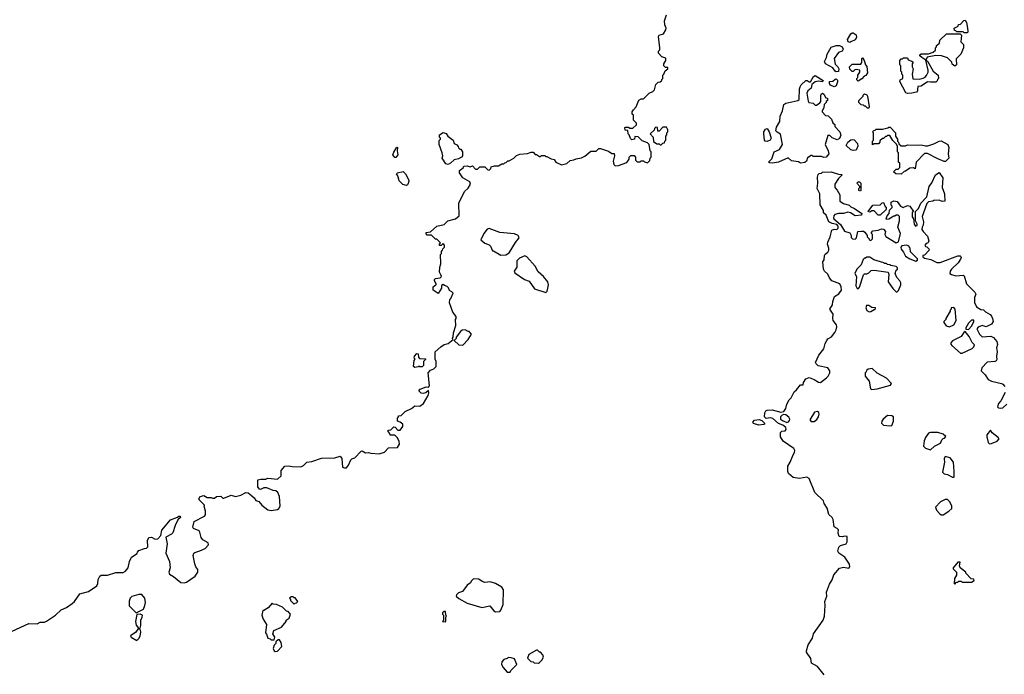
# Model space of a CAD drawing. Extents: x 2029826 to 2248070, y 228728 to 402406.
# Tile 213 of 256: x 2116198 to 2125588, y 362950 to 369195. Entities that reach past the tile are written whole.
import ezdxf

# ---------------------------------------------------------------- set-up
doc = ezdxf.new("R2010")
doc.units = 0

msp = doc.modelspace()

# ---------------------------------------------------------------- linework, layer by layer
at = {"layer": '0CON10XD'}
for points in [[(2116125, 363362.5), (2116285, 363433.3), (2116365, 363432.5), (2116393.6, 363446.4), (2116435, 363447.5), (2116453.3, 363456.7), (2116537.5, 363515), (2116593.9, 363566.1), (2116645, 363586.7), (2116697.5, 363625), (2116720, 363645), (2116771.7, 363718.3), (2116855, 363740), (2116932.5, 363795), (2116942.5, 363815), (2116946.7, 363855), (2116962.7, 363887.3), (2116973.9, 363896.1), (2117033.6, 363896.4), (2117115, 363921.2), (2117185, 363921.9), (2117207.1, 363932.9), (2117231.4, 363965), (2117243.6, 364026.4), (2117263.6, 364066.4), (2117318.3, 364101.7), (2117320, 364115), (2117335, 364130), (2117388.3, 364151.7), (2117407, 364153), (2117420, 364165), (2117417.5, 364225), (2117430, 364255), (2117455, 364257.5), (2117488.3, 364238.3), (2117516.4, 364243.6), (2117542.5, 364275), (2117553.9, 364326.1), (2117635, 364422.5), (2117701.7, 364448.3), (2117715, 364460), (2117728.3, 364458.3), (2117730, 364445), (2117707, 364423), (2117679.3, 364370.7), (2117658.8, 364301.2), (2117644.1, 364285.9), (2117591.7, 364258.3), (2117603.8, 364195), (2117592.5, 364105), (2117626.2, 364025), (2117631.2, 363965), (2117621.2, 363925), (2117626.2, 363905), (2117665, 363883.3), (2117735, 363827.3), (2117765, 363823.2), (2117789.7, 363830.3), (2117870, 363885), (2117896.7, 363925), (2117895, 363950), (2117876.7, 363975), (2117867, 364003), (2117852.5, 364085), (2117857.5, 364105), (2117866.4, 364113.6), (2117915, 364126.7), (2117965, 364150), (2117998, 364185), (2117993.9, 364203.9), (2117945, 364232.5), (2117927.5, 364255), (2117917, 364307), (2117909.3, 364319.3), (2117855, 364342.5), (2117847.5, 364355), (2117862.3, 364407.7), (2117960.7, 364459.3), (2117969.3, 364470.7), (2117970, 364505), (2117957.5, 364555), (2117960, 364565), (2117910, 364615), (2117907.5, 364625), (2117917.5, 364645), (2117955, 364656.2), (2117985, 364637.5), (2118025, 364637.5), (2118035, 364630), (2118055, 364630), (2118073, 364647), (2118115, 364650), (2118135, 364630), (2118145, 364630), (2118215, 364657.5), (2118255, 364647.5), (2118305, 364660), (2118355, 364683.3), (2118375, 364680), (2118407, 364657), (2118433.8, 364635), (2118448.3, 364608.3), (2118478.3, 364598.3), (2118507.5, 364565), (2118565, 364520), (2118595, 364513.3), (2118656.4, 364523.6), (2118669.3, 364530.7), (2118682.5, 364555), (2118676.4, 364646.4), (2118660, 364685), (2118641.7, 364701.7), (2118615, 364702.5), (2118555, 364728.8), (2118525, 364730), (2118495, 364712.5), (2118485, 364717.5), (2118467, 364737), (2118470, 364805), (2118497, 364813), (2118545, 364811.2), (2118565, 364820), (2118657, 364813), (2118692.5, 364845), (2118692.5, 364895), (2118725, 364936.7), (2118765, 364940), (2118795, 364933.3), (2118879.3, 364930.7), (2118905, 364943.3), (2118935, 364973.3), (2118985, 364978.8), (2119075, 365012.5), (2119203.6, 365013.6), (2119255, 365030), (2119268.3, 365008.3), (2119275, 364927.5), (2119295, 364919.2), (2119315, 364921.2), (2119333.8, 364945), (2119354.4, 364995.6), (2119365, 365006), (2119393.8, 365016.2), (2119455, 365080), (2119465, 365082.5), (2119495, 365062.5), (2119525, 365067.5), (2119545, 365060), (2119625, 365052.5), (2119675, 365070), (2119715, 365110), (2119800, 365115), (2119820, 365145), (2119815, 365170), (2119800, 365205), (2119775, 365230), (2119731.7, 365231.7), (2119728.3, 365248.3), (2119710, 365265), (2119711.7, 365278.3), (2119738.3, 365281.7), (2119765, 365310), (2119778.3, 365308.3), (2119805, 365280), (2119825, 365280), (2119850, 365315), (2119850, 365335), (2119827, 365357), (2119800, 365365), (2119800, 365395), (2119810, 365405), (2119810, 365415), (2119835, 365420), (2119875, 365457.5), (2119935, 365486.7), (2119965, 365510), (2120015, 365507.5), (2120050, 365535), (2120091.7, 365608.3), (2120100, 365635), (2120097, 365657), (2120070, 365635), (2120045, 365630), (2120025, 365633.3), (2120003.8, 365655), (2120018.3, 365671.7), (2120075, 365692.5), (2120095, 365690), (2120107, 365703), (2120092.5, 365825), (2120115, 365850), (2120147, 365863), (2120170, 365885), (2120170, 365935), (2120160, 365955), (2120160, 366025), (2120212.5, 366075), (2120245, 366096.2), (2120282.5, 366105), (2120330, 366145), (2120322.5, 366155), (2120330, 366165), (2120333.6, 366206.4), (2120357, 366277), (2120352.5, 366335), (2120360, 366345), (2120360, 366365), (2120327.5, 366405), (2120297.5, 366495), (2120300, 366525), (2120310, 366535), (2120330, 366585), (2120318.3, 366598.3), (2120295, 366610), (2120287, 366637), (2120275, 366650), (2120248.3, 366658.3), (2120235, 366670), (2120221.7, 366658.3), (2120220, 366635), (2120188.3, 366581.7), (2120140, 366615), (2120140, 366645), (2120155, 366660), (2120170, 366665), (2120170, 366675), (2120153, 366703), (2120153, 366717), (2120163, 366727), (2120208.3, 366731.7), (2120220, 366745), (2120217.5, 366755), (2120202.5, 366785), (2120203, 366833), (2120212.5, 366865), (2120210, 366955), (2120220, 366965), (2120220, 366985), (2120230, 366995), (2120231.7, 367008.3), (2120250, 367025), (2120250, 367045), (2120235, 367060), (2120218.3, 367041.7), (2120201.7, 367041.7), (2120200, 367055), (2120210, 367065), (2120198.3, 367078.3), (2120175, 367100), (2120161.7, 367101.7), (2120125, 367140), (2120085, 367140), (2120073, 367153), (2120072.5, 367165), (2120115, 367170), (2120174.1, 367225.9), (2120245, 367241.2), (2120280, 367275), (2120354.2, 367295.8), (2120390, 367325), (2120384.3, 367445.7), (2120440, 367555), (2120473, 367587), (2120497.5, 367625), (2120489.3, 367649.3), (2120422.5, 367685), (2120393, 367733), (2120393, 367757), (2120428.3, 367781.7), (2120431.7, 367798.3), (2120465, 367800), (2120495, 367792.5), (2120515, 367800), (2120545, 367770), (2120565, 367770), (2120585, 367790), (2120635, 367790), (2120661.7, 367761.7), (2120675, 367760), (2120690, 367775), (2120695, 367790), (2120725, 367800), (2120765, 367800), (2120795, 367820), (2120815, 367820), (2120825, 367830), (2120838.3, 367831.7), (2120851.7, 367848.3), (2120865, 367850), (2120910, 367875), (2120935, 367900), (2120968.3, 367911.7), (2121041.7, 367918.3), (2121075, 367930), (2121095, 367930), (2121115, 367910), (2121125, 367910), (2121155, 367890), (2121165, 367890), (2121175, 367900), (2121205, 367900), (2121215, 367890), (2121225, 367890), (2121265, 367867.5), (2121295, 367860), (2121310, 367835), (2121365, 367810), (2121417, 367823), (2121448.3, 367851.7), (2121483.3, 367856.7), (2121505, 367867.5), (2121555, 367877.5), (2121587, 367893), (2121645, 367940), (2121695, 367940), (2121720, 367965), (2121735, 367967.5), (2121811.7, 367941.7), (2121845, 367920), (2121868.3, 367918.3), (2121870, 367895), (2121857.5, 367845), (2121863, 367813), (2121875, 367800), (2121907, 367803), (2121988.3, 367831.7), (2122010, 367865), (2122010, 367885), (2122025, 367900), (2122058.3, 367898.3), (2122070, 367885), (2122070, 367855), (2122085, 367840), (2122115, 367840), (2122125, 367850), (2122145, 367850), (2122155, 367840), (2122185, 367830), (2122208.3, 367851.7), (2122210, 367875), (2122220, 367885), (2122220, 367935), (2122210, 367945), (2122200, 368005), (2122185, 368020), (2122135, 368040), (2122097, 368077), (2122065, 368080), (2122060, 368055), (2122035, 368050), (2122021.7, 368061.7), (2122010, 368095), (2122000, 368105), (2121998.3, 368138.3), (2121971.7, 368141.7), (2121970, 368165), (2121975, 368170), (2122005, 368170), (2122015, 368160), (2122045, 368160), (2122078.3, 368191.7), (2122078.3, 368208.3), (2122050, 368235), (2122050, 368285), (2122040, 368295), (2122040, 368315), (2122050, 368335), (2122077.5, 368365), (2122103.6, 368426.4), (2122125, 368440), (2122145, 368440), (2122200, 368495), (2122235, 368510), (2122250, 368525), (2122263, 368577), (2122285, 368600), (2122307, 368603), (2122320, 368615), (2122320, 368625), (2122330, 368635), (2122330, 368665), (2122340, 368675), (2122351.7, 368708.3), (2122380, 368725), (2122378.3, 368738.3), (2122355, 368740), (2122340, 368755), (2122340, 368775), (2122360, 368805), (2122358.3, 368828.3), (2122321.7, 368841.7), (2122290, 368875), (2122290, 368895), (2122301.7, 368908.3), (2122303.3, 368925), (2122290, 369035), (2122295, 369046.7), (2122338.6, 369061.4), (2122360.5, 369099.5), (2122363.8, 369115), (2122350, 369145), (2122348, 369185), (2122365, 369240)], [(2125235, 369070), (2125205, 369070), (2125195, 369080), (2125135, 369080), (2125125, 369090), (2125111.7, 369091.7), (2125110, 369115), (2125148.3, 369131.7), (2125151.7, 369148.3), (2125168.3, 369151.7), (2125201.7, 369188.3), (2125215, 369190), (2125227, 369167), (2125237.5, 369115), (2125240, 369085), (2125235, 369070)], [(2124115, 368977.5), (2124100, 368985), (2124092.5, 369005), (2124125, 369060), (2124135, 369070), (2124145, 369070), (2124175, 369050), (2124178.8, 369025), (2124165, 369002.5), (2124125, 368982.5), (2124115, 368977.5)], [(2124665, 368490), (2124647, 368497), (2124592.5, 368605), (2124595, 368620), (2124620, 368635), (2124620, 368665), (2124610, 368675), (2124610, 368695), (2124600, 368705), (2124600, 368755), (2124590, 368765), (2124590, 368805), (2124605, 368820), (2124615, 368820), (2124625, 368830), (2124665, 368830), (2124671.7, 368811.7), (2124705, 368800), (2124718.3, 368788.3), (2124710, 368775), (2124710, 368745), (2124717.5, 368725), (2124707.5, 368675), (2124715, 368630), (2124775, 368627.5), (2124815, 368637.5), (2124833, 368647), (2124846.1, 368663.9), (2124860, 368695), (2124861.2, 368715), (2124840, 368810), (2124800, 368835), (2124781.7, 368851.7), (2124781.7, 368858.3), (2124795, 368870), (2124865, 368870), (2124910, 368885), (2124930, 368905), (2124930, 368925), (2124940, 368935), (2124941.7, 368948.3), (2124968.3, 368971.7), (2124971.7, 368998.3), (2125035, 369060), (2125165, 369060), (2125178.3, 369048.3), (2125172.5, 368985), (2125197, 368957), (2125197.5, 368925), (2125172.5, 368865), (2125128.3, 368821.7), (2125130, 368765), (2125115, 368750), (2125091.7, 368771.7), (2125088.3, 368788.3), (2125045, 368830), (2124989.3, 368849.3), (2124935, 368852.5), (2124853, 368837), (2124840, 368810), (2124855, 368800), (2124910, 368705), (2124957.5, 368665), (2124960, 368635), (2124950, 368625), (2124948.3, 368611.7), (2124935, 368600), (2124885, 368597.5), (2124855, 368602.5), (2124795, 368560), (2124761.7, 368558.3), (2124758.3, 368528.3), (2124760, 368515), (2124750, 368505), (2124705, 368493.8), (2124665, 368490)], [(2123985, 368697.5), (2123975, 368702.5), (2123952.5, 368735), (2123882.5, 368775), (2123871.2, 368795), (2123893.3, 368835), (2123898.8, 368865), (2123936.4, 368933.6), (2123985, 368950), (2124015, 368947.5), (2124040, 368935), (2124050, 368915), (2124040, 368895), (2124007, 368883), (2123966.2, 368825), (2123975, 368770), (2124000, 368745), (2124010, 368725), (2124005, 368700), (2123985, 368697.5)], [(2124195, 368610), (2124181.7, 368621.7), (2124180, 368635), (2124190, 368645), (2124190, 368665), (2124210, 368695), (2124210, 368715), (2124175, 368720), (2124163, 368717), (2124145, 368700), (2124135, 368700), (2124113, 368723), (2124112.5, 368745), (2124135, 368770), (2124218.3, 368771.7), (2124230, 368785), (2124230, 368825), (2124235, 368830), (2124250, 368805), (2124263, 368763), (2124277, 368747), (2124281.7, 368688.3), (2124266.4, 368663.6), (2124250, 368655), (2124229.3, 368630.7), (2124195, 368610)], [(2123376.7, 367826.7), (2123348.3, 367828.3), (2123340, 367835), (2123371.2, 367868.8), (2123393.8, 367935), (2123444, 367956), (2123471.2, 368005), (2123451.7, 368101.7), (2123420.7, 368120.7), (2123410, 368135), (2123415, 368170), (2123447.5, 368225), (2123451.2, 368275), (2123471.2, 368325), (2123484, 368385), (2123505, 368398), (2123617, 368423), (2123630, 368435), (2123633.8, 368535), (2123640, 368555), (2123650, 368575), (2123693.9, 368616.1), (2123706.4, 368616.4), (2123725, 368602.5), (2123738.3, 368601.7), (2123767, 368653), (2123785, 368662.5), (2123860, 368615), (2123855, 368602.5), (2123815, 368607.5), (2123785, 368602.5), (2123753, 368577), (2123745, 368542.5), (2123715, 368517.5), (2123703.3, 368495), (2123716.7, 368416.7), (2123723.9, 368403.9), (2123765, 368397.5), (2123785, 368380), (2123795, 368380), (2123829.3, 368400.7), (2123837, 368413), (2123836.7, 368475), (2123843.9, 368486.1), (2123855, 368492.5), (2123867.5, 368485), (2123885, 368450), (2123900, 368445), (2123900, 368425), (2123890, 368415), (2123890, 368405), (2123870, 368385), (2123867, 368353), (2123850, 368325), (2123850, 368315), (2123881.7, 368281.7), (2123908.3, 368278.3), (2123940, 368245), (2123951.7, 368211.7), (2123970, 368195), (2123970, 368175), (2124017.5, 368125), (2124027, 368093), (2124015, 368060), (2123995, 368047.5), (2123945, 368067.5), (2123925, 368090), (2123905, 368090), (2123880, 368005), (2123907.5, 367945), (2123912.5, 367915), (2123890, 367885), (2123865, 367880), (2123845, 367890), (2123765, 367890), (2123755, 367900), (2123745, 367900), (2123711.7, 367878.3), (2123700, 367845), (2123685, 367832.5), (2123645, 367827.5), (2123625, 367837.5), (2123558.3, 367848.3), (2123525, 367877.5), (2123435, 367836), (2123376.7, 367826.7)], [(2123965, 368553.3), (2123930.7, 368570.7), (2123920, 368585), (2123920, 368605), (2123951.7, 368608.3), (2123973, 368627), (2123985, 368630), (2123997, 368617), (2123997, 368603), (2123982.5, 368565), (2123965, 368553.3)], [(2124295, 368350), (2124281.7, 368351.7), (2124265, 368370), (2124255, 368370), (2124245, 368380), (2124223, 368383), (2124200, 368405), (2124200, 368425), (2124240, 368465), (2124240, 368475), (2124253, 368487), (2124275, 368477.5), (2124282.5, 368465), (2124297.5, 368365), (2124295, 368350)], [(2120285, 367813.8), (2120260, 367820), (2120227.5, 367875), (2120232.5, 367895), (2120226.2, 367925), (2120197.5, 368005), (2120198.3, 368041.7), (2120210, 368055), (2120210, 368065), (2120200, 368075), (2120200, 368095), (2120235, 368120), (2120265, 368110), (2120280, 368085), (2120330, 368045), (2120340, 368015), (2120365, 368000), (2120380, 367985), (2120381.7, 367971.7), (2120395, 367960), (2120405, 367960), (2120420, 367935), (2120420, 367895), (2120410, 367885), (2120381.7, 367868.3), (2120341.7, 367858.3), (2120307.5, 367825), (2120285, 367813.8)], [(2122315, 368000), (2122331.7, 368018.3), (2122348.3, 368021.7), (2122350, 368035), (2122360, 368045), (2122360, 368085), (2122370, 368095), (2122370, 368115), (2122380, 368125), (2122380, 368145), (2122365, 368170), (2122331.7, 368168.3), (2122295, 368130), (2122281.7, 368131.7), (2122280, 368165), (2122265, 368170), (2122251.7, 368158.3), (2122248.3, 368141.7), (2122210, 368105), (2122240, 368075), (2122241.7, 368031.7), (2122275, 368010), (2122295, 368010), (2122305, 368000), (2122315, 368000)], [(2123325, 368034.4), (2123306.2, 368036.2), (2123301.2, 368045), (2123293.3, 368105), (2123293.9, 368126.1), (2123310.5, 368149.5), (2123325, 368157.5), (2123344, 368125), (2123363.8, 368065), (2123353.3, 368045), (2123325, 368034.4)], [(2124605, 367720), (2124553, 367723), (2124530, 367745), (2124555, 367770), (2124575, 367770), (2124590, 367785), (2124590, 367825), (2124580, 367835), (2124580, 367925), (2124570, 367935), (2124570, 367985), (2124558.3, 368008.3), (2124523.6, 368043.6), (2124495, 368090), (2124475, 368090), (2124465, 368080), (2124455, 368080), (2124435, 368060), (2124425, 368060), (2124401.7, 368038.3), (2124400, 368025), (2124388.3, 368011.7), (2124345, 368010), (2124331.7, 368001.7), (2124330, 368035), (2124340, 368045), (2124340, 368115), (2124330, 368125), (2124341.7, 368138.3), (2124355, 368140), (2124365, 368150), (2124425, 368150), (2124477, 368163), (2124485, 368170), (2124498.3, 368168.3), (2124550, 368115), (2124550, 368085), (2124570, 368055), (2124570, 368035), (2124580, 368025), (2124581.7, 368011.7), (2124605, 367990), (2124645, 367990), (2124665, 368000), (2124765, 367997.5), (2124795, 368002.5), (2124835, 367990), (2124858.3, 367991.7), (2124915, 368010), (2124965, 368037.5), (2124985, 368040), (2125047.5, 368005), (2125060, 367975), (2125052.5, 367915), (2125057.5, 367875), (2125027, 367843), (2125015, 367842.5), (2124955, 367867.5), (2124855, 367917.5), (2124825, 367917.5), (2124747.5, 367835), (2124738.3, 367771.7), (2124721.7, 367781.7), (2124685, 367780), (2124645, 367750), (2124631.7, 367748.3), (2124605, 367720)], [(2124145, 367947.5), (2124125, 367953.3), (2124080, 367995), (2124094.2, 368025.8), (2124125, 368050), (2124143, 368053), (2124155, 368047.5), (2124187.5, 368015), (2124191.7, 367988.3), (2124175, 367950), (2124145, 367947.5)], [(2119785, 367880), (2119775, 367880), (2119757.5, 367905), (2119765, 367930), (2119795, 367980), (2119800, 367975), (2119796.7, 367945), (2119803.3, 367905), (2119785, 367880)], [(2119885, 367612.5), (2119851.2, 367621.2), (2119815, 367657.5), (2119802.5, 367705), (2119790, 367725), (2119800, 367735), (2119855, 367746), (2119876.2, 367725), (2119907.5, 367665), (2119905, 367642.5), (2119895, 367620), (2119885, 367612.5)], [(2123870.8, 362945), (2123805.5, 363025.5), (2123750, 363055), (2123741.1, 363101.1), (2123701.7, 363161.7), (2123700, 363175), (2123718.3, 363231.7), (2123759.2, 363295), (2123769.4, 363335), (2123860.8, 363465), (2123872.9, 363505), (2123879.4, 363605), (2123875.8, 363645), (2123894, 363695), (2123892.9, 363735), (2123919.7, 363810.3), (2123947.3, 363852.7), (2123960.3, 363899.7), (2124016.1, 363963.9), (2124055, 363971.2), (2124105, 363964.2), (2124112.9, 363975), (2124111.3, 364001.3), (2124066.1, 364066.1), (2124010, 364105), (2124001.2, 364125), (2124008, 364162), (2124025, 364180), (2124080, 364195), (2124087.5, 364215), (2124087.5, 364265), (2124065, 364267.5), (2124045, 364260), (2124012.5, 364265), (2124003.3, 364295), (2124007, 364327), (2123995, 364342.5), (2123966.4, 364356.4), (2123955.5, 364425.5), (2123944.6, 364444.6), (2123912.5, 364475), (2123898.8, 364535), (2123870.5, 364580.5), (2123863.3, 364605), (2123780, 364685), (2123725, 364817.5), (2123705, 364830), (2123635, 364817.5), (2123575, 364827.5), (2123530, 364865), (2123522.5, 364885), (2123523.6, 364936.4), (2123546.7, 364975), (2123572.5, 365045), (2123587.5, 365065), (2123590, 365085), (2123580, 365105), (2123480, 365175), (2123452.5, 365215), (2123451.7, 365258.3), (2123465, 365270), (2123498.3, 365271.7), (2123507.5, 365285), (2123502.5, 365305), (2123476.1, 365326.1), (2123433.9, 365343.9), (2123380.7, 365390.7), (2123355, 365397.5), (2123315, 365390), (2123300, 365405), (2123302.5, 365445), (2123313.3, 365465), (2123325, 365471.2), (2123375, 365473.8), (2123455, 365450), (2123485, 365457.5), (2123503.9, 365486.1), (2123513.6, 365526.4), (2123535, 365567.5), (2123553.6, 365586.4), (2123582.5, 365645), (2123606.4, 365663.6), (2123645, 365710), (2123668.3, 365711.7), (2123672.5, 365735), (2123695, 365767.5), (2123725, 365780), (2123775, 365762), (2123815, 365736.2), (2123835, 365733.3), (2123891.7, 365778.3), (2123907.5, 365795), (2123922.5, 365825), (2123922.5, 365845), (2123905, 365872.5), (2123813, 365893), (2123791.7, 365911.7), (2123787.5, 365925), (2123820, 365995), (2123865.9, 366054.1), (2123878.8, 366105), (2123893.8, 366135), (2123905, 366150), (2123939.5, 366170.5), (2123970.7, 366209.3), (2123982.5, 366235), (2123990, 366265), (2123987.5, 366285), (2123956.1, 366326.1), (2123951.2, 366345), (2123954.3, 366385), (2123924.3, 366435), (2123948.8, 366475), (2123951.2, 366505), (2123967.5, 366555), (2124010, 366580), (2124033.3, 366615), (2124032.5, 366645), (2124020, 366675), (2123943.3, 366705), (2123921.7, 366731.7), (2123905, 366767.5), (2123872.5, 366795), (2123863.3, 366815), (2123857.5, 366885), (2123868.8, 366905), (2123871.2, 366945), (2123880.5, 366959.5), (2123903.9, 366976.1), (2123913.8, 366995), (2123913.8, 367015), (2123901.2, 367055), (2123906, 367074), (2123928, 367125), (2123943.9, 367186.1), (2123965, 367197.5), (2123985, 367193.3), (2123995, 367197.5), (2124002.5, 367205), (2124002.5, 367225), (2123991.7, 367241.7), (2123945, 367251.2), (2123915, 367267.5), (2123889.7, 367329.7), (2123863.9, 367353.9), (2123862.5, 367375), (2123830.3, 367430.3), (2123826.7, 367535), (2123804, 367585), (2123810, 367635), (2123807, 367693), (2123812.5, 367717.5), (2123821.7, 367728.3), (2123845, 367730), (2123855, 367740), (2123935, 367742.5), (2124005, 367720), (2124038.3, 367718.3), (2124038.3, 367711.7), (2124005, 367680), (2123970, 367625), (2123970, 367595), (2123995, 367570), (2124017.5, 367525), (2124020, 367465), (2124055, 367442.5), (2124107, 367427), (2124125, 367410), (2124160, 367395), (2124230, 367345), (2124225, 367330), (2124165, 367322.5), (2124121.7, 367351.7), (2124095, 367357.5), (2124055, 367347.5), (2124005, 367347.5), (2123970, 367335), (2123962.5, 367325), (2123957.5, 367305), (2123962.5, 367295), (2124025, 367240), (2124065, 367176.7), (2124113, 367163), (2124127, 367137), (2124128.3, 367118.3), (2124140, 367105), (2124165, 367100), (2124176.7, 367115), (2124190, 367175), (2124225, 367178.8), (2124245, 367176.7), (2124256.4, 367166.4), (2124280, 367135), (2124280, 367125), (2124300, 367105), (2124300, 367095), (2124315, 367090), (2124330, 367105), (2124330, 367145), (2124320, 367155), (2124320, 367165), (2124335, 367180), (2124385, 367187.5), (2124415, 367201.2), (2124435, 367196.7)], [(2124435, 367196.7), (2124453.3, 367175), (2124447.5, 367145), (2124457, 367127), (2124555, 367067.5), (2124580, 367075), (2124597.5, 367155), (2124572, 367215), (2124586.7, 367275), (2124587, 367317), (2124575, 367330), (2124555, 367330), (2124545, 367320), (2124535, 367320), (2124487, 367293), (2124465, 367290), (2124460, 367295), (2124470, 367325), (2124490, 367345), (2124491.7, 367378.3), (2124517, 367403), (2124517, 367417), (2124510, 367425), (2124510, 367455), (2124535, 367467.5), (2124565, 367460), (2124597, 367417), (2124623.6, 367403.6), (2124665, 367423.3), (2124685.9, 367415.9), (2124720, 367365), (2124710, 367355), (2124710, 367315), (2124720, 367295), (2124727.5, 367245), (2124740, 367225), (2124755, 367230), (2124756.7, 367245), (2124740, 367275), (2124740, 367365), (2124770, 367395), (2124790, 367445), (2124850, 367505), (2124870, 367605), (2124895, 367640), (2124932.5, 367715), (2124965, 367737.5), (2125002.5, 367685), (2124996.2, 367595), (2125016.7, 367535), (2125020, 367465), (2124995, 367460), (2124965, 367472.5), (2124915, 367470), (2124907, 367463), (2124863, 367457), (2124847.5, 367442.5), (2124803.6, 367316.4), (2124816.2, 367265), (2124814, 367236), (2124804, 367216), (2124802.5, 367195), (2124813.6, 367173.6), (2124855, 367130), (2124867.5, 367085), (2124858.3, 367061.7), (2124841.7, 367058.3), (2124830, 367045), (2124835, 367030), (2124848.3, 367028.3), (2124868.3, 367008.3), (2124870, 366995), (2124825, 366950), (2124810, 366945), (2124811.7, 366931.7), (2124825, 366920), (2124887, 366907), (2124945, 366877.5), (2124975, 366877.5), (2125145, 366942.5), (2125165, 366942.5), (2125172.5, 366935), (2125176.2, 366925), (2125170.7, 366909.3), (2125145.9, 366874.1), (2125083.3, 366815), (2125070, 366795), (2125067.5, 366775), (2125083.6, 366763.6), (2125125, 366752.5), (2125195, 366757.5), (2125205, 366750), (2125227.5, 366675), (2125307.5, 366595), (2125317.5, 366575), (2125303.3, 366545), (2125303.6, 366496.4), (2125322.5, 366455), (2125365, 366430), (2125388.3, 366428.3), (2125407.5, 366407.5), (2125453.9, 366383.9), (2125465.9, 366365.9), (2125476, 366345), (2125480, 366315), (2125465, 366290), (2125415, 366264.2), (2125375, 366276.7), (2125339.3, 366260.7), (2125326.7, 366245), (2125350, 366195), (2125375, 366168.8), (2125460, 366175), (2125485, 366162.5), (2125515.9, 366125.9), (2125524, 366095), (2125512.9, 366065), (2125520.8, 366025), (2125512.9, 365985), (2125515.9, 365954.1), (2125510, 365940), (2125496.4, 365933.6), (2125425, 365927.5), (2125372.5, 365875), (2125367.5, 365845), (2125405, 365807.5), (2125435, 365762.5), (2125465, 365747.5), (2125560, 365725), (2125575, 365717.5), (2125593.3, 365695)], [(2124215, 367560), (2124200, 367565), (2124200, 367585), (2124210, 367595), (2124210, 367605), (2124180, 367635), (2124195, 367647.5), (2124207, 367647), (2124220, 367635), (2124220, 367565), (2124215, 367560)], [(2124405, 367330), (2124385, 367330), (2124345, 367370), (2124325, 367370), (2124305, 367360), (2124290, 367365), (2124333, 367427), (2124405, 367430), (2124421.7, 367448.3), (2124435, 367450), (2124451.7, 367411.7), (2124460, 367405), (2124460, 367385), (2124405, 367330)], [(2120785, 366947.5), (2120835, 366952.5), (2120865, 366970), (2120925, 367070), (2120960, 367115), (2120957.5, 367125), (2120950, 367135), (2120915, 367151.4), (2120775.7, 367165.7), (2120675, 367202), (2120655, 367196.7), (2120623.8, 367155), (2120593.9, 367093.9), (2120634.3, 367064.3), (2120676.2, 367046.2), (2120687.5, 367035), (2120705, 366990), (2120715, 366990), (2120785, 366947.5)], [(2124745, 366892.5), (2124758.3, 366901.7), (2124760, 366915), (2124691.7, 366981.7), (2124690, 367015), (2124680, 367025), (2124680, 367035), (2124655, 367042.5), (2124611.7, 367038.3), (2124600, 367025), (2124602.5, 367005), (2124627, 366977), (2124645, 366940), (2124685, 366912.5), (2124745, 366892.5)], [(2121215, 366593.3), (2121228, 366605), (2121235.5, 366634.5), (2121241.4, 366665), (2121235.5, 366695.5), (2121192.5, 366745), (2121140.9, 366790.9), (2121114.1, 366844.1), (2121035, 366933.3), (2121015, 366942.5), (2120965, 366920), (2120940, 366895), (2120937.5, 366835), (2120912.5, 366795), (2120920.7, 366780.7), (2121012.5, 366715), (2121055, 366700), (2121105.9, 366625.9), (2121215, 366593.3)], [(2124565, 366600), (2124577, 366613), (2124600, 366665), (2124600, 366685), (2124590, 366705), (2124562.5, 366735), (2124546.7, 366775), (2124557.5, 366805), (2124567.5, 366815), (2124568.3, 366828.3), (2124555, 366840), (2124505, 366850), (2124497, 366857), (2124475, 366860), (2124465, 366870), (2124445, 366870), (2124437, 366877), (2124343, 366903), (2124305, 366930), (2124275, 366930), (2124265, 366920), (2124255, 366920), (2124243, 366907), (2124223.3, 366855), (2124180, 366815), (2124162.5, 366775), (2124177.5, 366745), (2124172.5, 366655), (2124185, 366630), (2124198.3, 366631.7), (2124207, 366643), (2124245, 366760), (2124255, 366770), (2124275, 366770), (2124295, 366780), (2124318.3, 366801.7), (2124345, 366806.7), (2124480, 366785), (2124487.5, 366765), (2124480, 366695), (2124525, 366630), (2124555, 366600), (2124565, 366600)], [(2124298.3, 366408.3), (2124315, 366412.5), (2124345, 366430), (2124355, 366430), (2124360, 366445), (2124325, 366450), (2124295, 366467.5), (2124271.7, 366468.3), (2124267.5, 366445), (2124275, 366420), (2124298.3, 366408.3)], [(2125065, 366263.3), (2125107.5, 366285), (2125127.5, 366325), (2125120, 366435), (2125105, 366450), (2125080, 366445), (2125080, 366435), (2125070, 366425), (2125070, 366415), (2125030, 366345), (2125030, 366335), (2125010, 366315), (2125010, 366305), (2125033.6, 366273.6), (2125065, 366263.3)], [(2125245, 366240), (2125275, 366270), (2125297, 366313), (2125298.3, 366328.3), (2125275, 366327.5), (2125245, 366300), (2125220, 366255), (2125221.7, 366241.7), (2125245, 366240)], [(2120425, 366091.2), (2120475, 366142.5), (2120507.5, 366195), (2120485, 366220), (2120475, 366220), (2120445, 366237.5), (2120418.3, 366231.7), (2120400.7, 366219.3), (2120360, 366165), (2120360, 366155), (2120340, 366135), (2120384.1, 366094.1), (2120425, 366091.2)], [(2125185, 366012.5), (2125281.1, 366058.9), (2125297.5, 366075), (2125303.3, 366093.3), (2125280, 366115), (2125252.5, 366172.5), (2125215, 366220), (2125200.7, 366209.3), (2125175, 366172.5), (2125095, 366132.5), (2125078.3, 366111.7), (2125078.3, 366098.3), (2125087, 366087), (2125170, 366015), (2125185, 366012.5)], [(2119965, 365877.5), (2119952.5, 365885), (2119960, 365945), (2119970, 365955), (2119960, 365965), (2119962.5, 365985), (2119985, 366010), (2119998.3, 366008.3), (2120000, 365975), (2120011.7, 365961.7), (2120065, 365960), (2120070, 365955), (2120050, 365935), (2120047.5, 365895), (2120035, 365882.5), (2120015, 365882.5), (2120005, 365890), (2119997, 365883), (2119965, 365877.5)], [(2124325, 365667.5), (2124375, 365672.5), (2124501.7, 365708.3), (2124512.5, 365725), (2124462.5, 365775), (2124373.9, 365823.9), (2124327, 365867), (2124288.3, 365861.7), (2124271.7, 365848.3), (2124270, 365835), (2124260, 365825), (2124260, 365795), (2124300, 365745), (2124312.5, 365675), (2124325, 365667.5)], [(2125595, 365640), (2125555, 365560), (2125532.5, 365535), (2125523, 365503), (2125533, 365493), (2125555, 365487.5), (2125575, 365492.5), (2125611.5, 365528.5)], [(2123245, 365327.5), (2123195, 365343.8), (2123190, 365355), (2123205, 365373.3), (2123249.3, 365379.3), (2123275, 365370), (2123300, 365345), (2123300, 365335), (2123295, 365333.8), (2123245, 365327.5)], [(2123515, 365352.5), (2123530.9, 365359.1), (2123538.8, 365371.2), (2123540.8, 365385), (2123533.4, 365403.4), (2123505, 365424.3), (2123485, 365427.5), (2123468.8, 365421.2), (2123453.8, 365406.2), (2123453.3, 365385), (2123470.7, 365370.7), (2123515, 365352.5)], [(2123775, 365362.5), (2123799.3, 365380.7), (2123816.2, 365405), (2123821.2, 365435), (2123817.3, 365447.3), (2123805, 365456.2), (2123778.3, 365451.7), (2123733.6, 365376.4), (2123745, 365362.5), (2123775, 365362.5)], [(2124495, 365320), (2124515, 365323.3), (2124532, 365365), (2124530, 365405), (2124515, 365416.7), (2124475, 365420), (2124432.5, 365385), (2124420, 365365), (2124417.5, 365345), (2124435, 365326.7), (2124495, 365320)], [(2125445, 365150), (2125465, 365152.5), (2125520, 365175), (2125537.5, 365195), (2125529.3, 365209.3), (2125473.3, 365253.3), (2125455, 365280), (2125420, 365235), (2125420, 365215), (2125435, 365160), (2125445, 365150)], [(2124885, 365091.2), (2124922.4, 365127.6), (2124980, 365155), (2124991.7, 365188.3), (2125005, 365200), (2125018.3, 365201.7), (2125028.3, 365218.3), (2125005, 365240), (2124955, 365257.5), (2124885, 365257.5), (2124865, 365250), (2124835, 365210), (2124823.6, 365176.4), (2124817, 365127), (2124835, 365106.7), (2124885, 365091.2)], [(2125105, 364830), (2125110, 364835), (2125110, 364885), (2125102.5, 364975), (2125070, 365015), (2125025, 365027.5), (2125013.6, 365006.4), (2125016.2, 364975), (2124998.3, 364878.3), (2125013, 364863), (2125047, 364857), (2125095, 364830), (2125105, 364830)], [(2125005, 364470), (2125060, 364505), (2125087, 364533), (2125085.9, 364555.9), (2125065, 364597.5), (2125045, 364617.5), (2125025, 364617.5), (2124980, 364595), (2124930, 364545), (2124940, 364515), (2124971.7, 364481.7), (2124985, 364470), (2125005, 364470)], [(2125115, 363810), (2125131.7, 363828.3), (2125145, 363830), (2125155, 363840), (2125175, 363840), (2125185, 363830), (2125275, 363830), (2125300, 363845), (2125298.3, 363858.3), (2125271.7, 363861.7), (2125220, 363915), (2125220, 363925), (2125167, 363967), (2125160, 363985), (2125165, 364020), (2125145, 364020), (2125100, 363965), (2125100, 363955), (2125130, 363925), (2125130, 363895), (2125112.5, 363865), (2125110, 363815), (2125115, 363810)], [(2120735, 363547.5), (2120775, 363550), (2120787, 363563), (2120807.5, 363615), (2120812.5, 363755), (2120795, 363780), (2120735, 363816.2), (2120685, 363831.2), (2120635, 363826.7), (2120606.4, 363836.4), (2120575, 363857.5), (2120525, 363860), (2120501.7, 363838.3), (2120498.3, 363821.7), (2120465, 363800), (2120419.3, 363740.7), (2120383, 363727), (2120363, 363707), (2120360, 363695), (2120383.9, 363673.9), (2120465, 363627.5), (2120605, 363587.5), (2120681.7, 363601.7), (2120720, 363555), (2120735, 363547.5)], [(2117315, 363540), (2117378.3, 363571.7), (2117390, 363605), (2117397.5, 363635), (2117390, 363675), (2117361.7, 363711.7), (2117335, 363712.5), (2117266.4, 363693.6), (2117250, 363675), (2117240.7, 363649.3), (2117241.7, 363601.7), (2117305, 363540), (2117315, 363540)], [(2118815, 363620), (2118825, 363630), (2118838.3, 363631.7), (2118850, 363645), (2118825, 363680), (2118815, 363680), (2118805, 363690), (2118785, 363690), (2118770, 363675), (2118780, 363665), (2118780, 363655), (2118815, 363620)], [(2118625, 363280), (2118630, 363305), (2118612.5, 363335), (2118621.7, 363368.3), (2118695, 363400), (2118740, 363455), (2118740, 363465), (2118767.5, 363485), (2118780, 363525), (2118758.3, 363548.3), (2118741.7, 363551.7), (2118705, 363590), (2118647, 363617), (2118615, 363620), (2118605, 363630), (2118566.4, 363583.6), (2118525, 363560), (2118515, 363560), (2118507.5, 363515), (2118520, 363475), (2118550, 363425), (2118542.5, 363345), (2118552.5, 363332.5), (2118562.5, 363295), (2118585, 363290), (2118595, 363280), (2118625, 363280)], [(2117345, 363390), (2117353, 363417), (2117352.5, 363465), (2117366.4, 363493.6), (2117367.5, 363515), (2117345, 363522.5), (2117315, 363520), (2117303.3, 363455), (2117308.3, 363418.3), (2117331.7, 363391.7), (2117345, 363390)], [(2120255, 363450), (2120260, 363455), (2120260, 363495), (2120267.5, 363507.5), (2120260, 363515), (2120258.3, 363548.3), (2120245, 363550), (2120230, 363535), (2120230, 363525), (2120240, 363515), (2120240, 363465), (2120230, 363455), (2120255, 363450)], [(2117315, 363272.5), (2117335, 363292.5), (2117346.2, 363315), (2117352.5, 363355), (2117345, 363380), (2117325, 363380), (2117306.4, 363353.6), (2117253, 363317), (2117260, 363305), (2117315, 363272.5)], [(2118635, 363167.5), (2118655, 363170), (2118697.5, 363215), (2118690, 363255), (2118675, 363280), (2118661.7, 363278.3), (2118641.7, 363258.3), (2118640, 363245), (2118623, 363227), (2118613.6, 363196.4), (2118625, 363173.3), (2118635, 363167.5)], [(2121145, 363057.5), (2121155, 363062.5), (2121176.1, 363083.9), (2121192.5, 363115), (2121187, 363137), (2121165, 363160), (2121155, 363160), (2121135, 363180), (2121125, 363180), (2121051.7, 363138.3), (2121040, 363105), (2121071.7, 363071.7), (2121095, 363070), (2121105, 363060), (2121145, 363057.5)], [(2120875, 362970), (2120880, 362985), (2120940, 363045), (2120916.1, 363096.1), (2120885, 363107.5), (2120855, 363110), (2120845, 363100), (2120815, 363090), (2120795, 363070), (2120792.5, 363045), (2120807.5, 363015), (2120845, 362970), (2120875, 362970)]]:
    msp.add_lwpolyline(points, dxfattribs=at)

doc.saveas('drawing.dxf')
